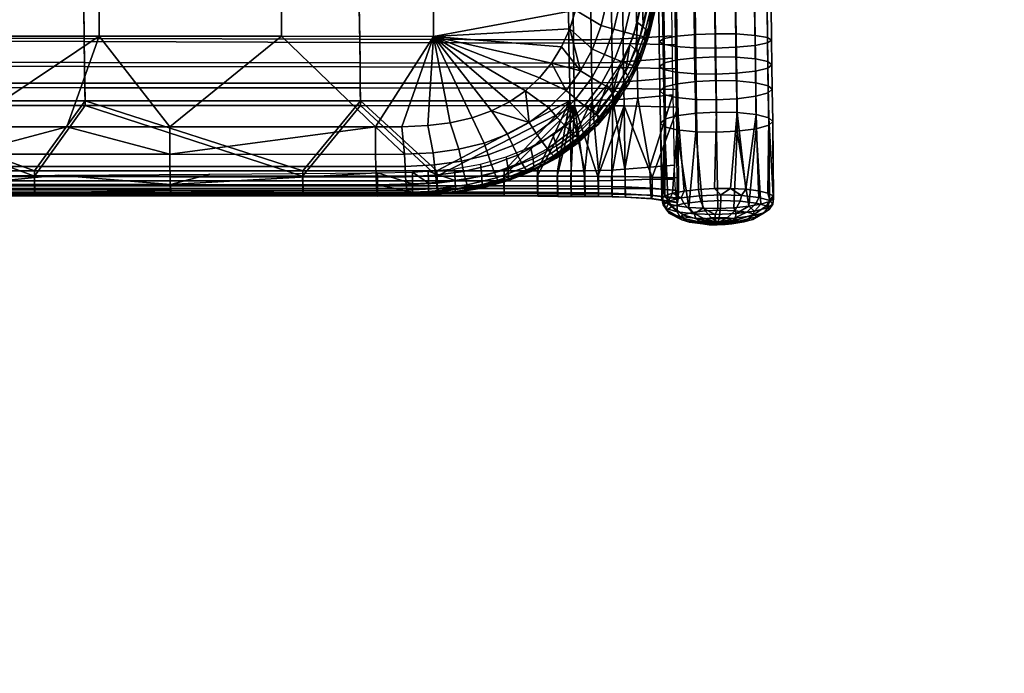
# Model space of a CAD drawing. Header units: millimetres. Extents: x -347 to 347, y -351 to 323.
# Tile 115 of 155: x 96 to 297, y -348 to -214. Entities that reach past the tile are written whole.
import ezdxf

# ---------------------------------------------------------------- set-up
doc = ezdxf.new("R2010")
doc.units = ezdxf.units.MM
doc.header["$MEASUREMENT"] = 0
for name, color, linetype in [('kolecka', 250, 'Continuous'), ('ram', 7, 'Continuous'), ('sedak', 33, 'Continuous')]:
    doc.layers.add(name, color=color, linetype=linetype)

msp = doc.modelspace()

# ---------------------------------------------------------------- meshes
at = {"layer": 'kolecka'}
mesh = msp.add_polyface(dxfattribs=at)
corners = [(297.41, -112.74, 24.73), (297.41, -108.71, 15), (297.41, -111.2, 19.67), (297.41, -113.26, 30), (297.41, -112.78, 35.06), (297.41, -101.08, 7.43), (297.41, -91.32, 3.48), (297.41, -96.2, 4.9), (25, -346.98, 24.73), (25, -345.45, 19.67), (25, -342.95, 15), (25, -347.5, 30), (25, -347.02, 35.06), (25, -335.32, 7.43), (25, -330.44, 4.9), (25, -325.56, 3.48), (25, -339.59, 10.91), (25, -325.77, 56.48), (25, -305.5, 7.55), (25, -343.07, 44.82), (25, -345.6, 39.94), (25, -335.5, 52.45), (25, -339.59, 49.09), (25, -330.83, 54.95), (25, -320.5, 57), (25, -315.44, 56.52), (25, -315.23, 3.52), (25, -310.17, 5.05), (25, -297.93, 15.18), (25, -293.98, 24.94), (25, -295.39, 20.06), (25, -301.41, 10.91), (25, -294.02, 35.27), (25, -305.68, 52.57), (25, -298.05, 45), (25, -301.41, 49.09), (25, -310.56, 55.1), (25, -295.55, 40.33), (25, -293.5, 30), (25, -320.5, 3)]
mesh.append_faces([[corners[k] for k in face] for face in [(0, 1, 2, 2), (3, 4, 0, 0), (5, 1, 0, 0), (5, 6, 7, 7), (4, 5, 0, 0), (8, 9, 10, 10), (11, 8, 12, 12), (13, 8, 10, 10), (13, 14, 15, 15), (12, 8, 13, 13), (13, 10, 16, 16), (17, 13, 18, 18), (19, 20, 12, 12), (19, 21, 22, 22), (21, 19, 12, 12), (17, 23, 21, 21), (13, 21, 12, 12), (13, 17, 21, 21), (24, 17, 25, 25), (15, 26, 13, 13), (18, 13, 26, 26), (26, 27, 18, 18), (18, 25, 17, 17), (18, 28, 29, 29), (28, 30, 29, 29), (31, 28, 18, 18), (18, 29, 32, 32), (33, 34, 35, 35), (33, 36, 25, 25), (18, 33, 25, 25), (18, 34, 33, 33), (32, 37, 34, 34), (18, 32, 34, 34), (32, 29, 38, 38), (39, 26, 15, 15)]])
at = {"layer": 'ram'}
mesh = msp.add_polyface(dxfattribs=at)
corners = [(248.99, -222.17, 470.79), (249.8, -222.81, 474.98), (249.88, -227.82, 474.15), (249.07, -227.11, 469.98), (246.43, -221.61, 466.94), (246.51, -226.48, 466.13), (242.54, -221.27, 464.39), (242.61, -226.1, 463.6), (238.31, -221.21, 463.59), (238.38, -226.03, 462.79), (234.23, -221.38, 464.31), (234.31, -226.22, 463.51), (230.43, -221.8, 466.65), (230.5, -226.68, 465.84), (227.81, -222.4, 470.27), (227.89, -227.35, 469.45), (227.54, -218.59, 479.84), (226.73, -218.07, 475.64), (226.8, -223.14, 474.92), (227.61, -223.77, 479.1), (230.09, -219.06, 483.71), (230.17, -224.34, 482.96), (233.99, -219.34, 486.26), (234.06, -224.67, 485.5), (238.22, -219.39, 487.07), (238.3, -224.74, 486.31), (242.46, -219.23, 486.28), (242.53, -224.55, 485.53), (246.36, -218.85, 483.75), (246.43, -224.1, 483.01), (248.92, -218.32, 479.89), (248.99, -223.47, 479.16), (249.73, -217.77, 475.7), (248.93, -217.24, 471.49), (246.37, -216.78, 467.62), (242.47, -216.5, 465.07), (238.24, -216.45, 464.26), (234.17, -216.6, 464.99), (230.36, -216.95, 467.34), (227.74, -217.45, 470.98), (227.45, -211.07, 480.66), (226.65, -210.71, 476.44), (230, -211.39, 484.55), (233.9, -211.58, 487.11), (238.13, -211.61, 487.92), (242.37, -211.49, 487.12), (246.27, -211.23, 484.58), (248.83, -210.86, 480.7), (249.65, -210.48, 476.49), (248.84, -210.11, 472.27), (246.29, -209.79, 468.38), (242.39, -209.61, 465.82), (238.16, -209.58, 465.01), (234.08, -209.68, 465.74), (230.28, -209.93, 468.1), (227.66, -210.28, 471.75), (227.33, -196.03, 481.4), (226.53, -195.98, 477.17), (229.89, -196.06, 485.31), (233.78, -196.07, 487.87), (238.01, -196.05, 488.69), (242.25, -196.02, 487.89), (246.15, -195.98, 485.34), (248.72, -195.92, 481.44), (249.53, -195.87, 477.21), (227.55, -195.93, 472.47)]
mesh.append_faces([[corners[k] for k in face] for face in [(0, 1, 2, 3), (4, 0, 3, 5), (6, 4, 5, 7), (8, 6, 7, 9), (10, 8, 9, 11), (12, 10, 11, 13), (14, 12, 13, 15), (16, 17, 18, 19), (20, 16, 19, 21), (22, 20, 21, 23), (24, 22, 23, 25), (26, 24, 25, 27), (28, 26, 27, 29), (30, 28, 29, 31), (32, 30, 31, 1), (33, 32, 1, 0), (34, 33, 0, 4), (35, 34, 4, 6), (36, 35, 6, 8), (37, 36, 8, 10), (38, 37, 10, 12), (39, 38, 12, 14), (17, 39, 14, 18), (40, 41, 17, 16), (42, 40, 16, 20), (43, 42, 20, 22), (44, 43, 22, 24), (45, 44, 24, 26), (46, 45, 26, 28), (47, 46, 28, 30), (48, 47, 30, 32), (49, 48, 32, 33), (50, 49, 33, 34), (51, 50, 34, 35), (52, 51, 35, 36), (53, 52, 36, 37), (54, 53, 37, 38), (55, 54, 38, 39), (41, 55, 39, 17), (56, 57, 41, 40), (58, 56, 40, 42), (59, 58, 42, 43), (60, 59, 43, 44), (61, 60, 44, 45), (62, 61, 45, 46), (63, 62, 46, 47), (64, 63, 47, 48), (57, 65, 55, 41)]])
mesh = msp.add_polyface(dxfattribs=at)
corners = [(227.69, -228.89, 478.26), (226.88, -228.17, 474.09), (226.99, -234.77, 472.9), (227.8, -235.51, 477.07), (230.25, -229.51, 482.11), (230.36, -236.17, 480.91), (234.15, -229.89, 484.64), (234.25, -236.56, 483.44), (238.38, -229.96, 485.45), (238.49, -236.64, 484.25), (242.61, -229.76, 484.67), (242.72, -236.43, 483.47), (246.51, -229.26, 482.15), (246.62, -235.91, 480.96), (249.07, -228.55, 478.32), (249.18, -235.17, 477.13), (249.88, -227.82, 474.15), (249.99, -234.4, 472.97), (249.07, -227.11, 469.98), (249.18, -233.65, 468.8), (246.51, -226.48, 466.13), (246.62, -233, 464.96), (242.61, -226.1, 463.6), (242.72, -232.6, 462.43), (238.38, -226.03, 462.79), (238.49, -232.53, 461.62), (234.31, -226.22, 463.51), (234.41, -232.73, 462.34), (230.5, -226.68, 465.84), (230.61, -233.21, 464.67), (227.89, -227.35, 469.45), (228, -233.91, 468.28), (227.61, -223.77, 479.1), (226.8, -223.14, 474.92), (230.17, -224.34, 482.96), (234.06, -224.67, 485.5), (238.3, -224.74, 486.31), (242.53, -224.55, 485.53), (246.43, -224.1, 483.01), (248.99, -223.47, 479.16), (249.8, -222.81, 474.98), (227.81, -222.4, 470.27), (227.52, -250.81, 472.52), (228.59, -251.31, 475.39), (230.4, -251.73, 477.87), (232.82, -252.03, 479.79), (235.67, -252.2, 481), (242.05, -252.09, 480.96), (238.75, -252.23, 481.43), (245.07, -251.79, 479.58), (249.31, -250.82, 474.61), (247.56, -251.35, 477.4), (250.17, -250.24, 471.44), (247.09, -248.66, 462.34), (249.01, -249.11, 465.04), (244.47, -248.33, 460.31), (241.36, -248.17, 459.09), (238.04, -248.17, 458.81), (231.84, -248.68, 461.04), (234.77, -248.35, 459.47), (229.49, -249.13, 463.36), (250.07, -249.65, 468.15), (227.26, -250.27, 469.47), (227.92, -249.68, 466.25)]
mesh.append_faces([[corners[k] for k in face] for face in [(0, 1, 2, 3), (4, 0, 3, 5), (6, 4, 5, 7), (8, 6, 7, 9), (10, 8, 9, 11), (12, 10, 11, 13), (14, 12, 13, 15), (16, 14, 15, 17), (18, 16, 17, 19), (20, 18, 19, 21), (22, 20, 21, 23), (24, 22, 23, 25), (26, 24, 25, 27), (28, 26, 27, 29), (30, 28, 29, 31), (1, 30, 31, 2), (32, 33, 1, 0), (34, 32, 0, 4), (35, 34, 4, 6), (36, 35, 6, 8), (37, 36, 8, 10), (38, 37, 10, 12), (39, 38, 12, 14), (40, 39, 14, 16), (33, 41, 30, 1), (42, 43, 3, 3), (44, 5, 3, 43), (44, 45, 5, 5), (45, 46, 7, 7), (47, 11, 9, 48), (47, 49, 11, 11), (48, 9, 7, 46), (3, 2, 42, 42), (13, 11, 49, 49), (45, 7, 5, 5), (50, 15, 13, 51), (52, 17, 15, 50), (53, 21, 19, 54), (23, 55, 56, 56), (57, 25, 23, 56), (58, 29, 27, 59), (29, 58, 60, 60), (59, 27, 25, 57), (55, 21, 53, 53), (17, 61, 19, 19), (21, 55, 23, 23), (62, 2, 31, 63), (29, 60, 63, 31)]])
mesh = msp.add_polyface(dxfattribs=at)
corners = [(242.28, -254.21, 479.46), (242.51, -253.28, 480.32), (238.17, -253.46, 480.93), (238.22, -254.38, 480.02), (241.44, -255.31, 476.76), (238.39, -255.43, 477.19), (240.23, -255.54, 473.19), (238.6, -255.61, 473.42), (238.83, -255.12, 469.22), (245.81, -253.78, 477.41), (246.28, -252.82, 478.13), (244.09, -254.98, 475.22), (241.64, -255.37, 472.37), (248.27, -253.16, 474.18), (248.91, -252.15, 474.68), (245.94, -254.52, 472.79), (242.63, -255.12, 471.07), (249.28, -252.44, 470.27), (249.99, -251.38, 470.5), (246.7, -253.97, 469.85), (243.04, -254.83, 469.5), (248.69, -251.73, 466.28), (249.37, -250.62, 466.23), (246.26, -253.44, 466.85), (242.8, -254.55, 467.89), (246.6, -251.14, 462.8), (247.13, -249.99, 462.51), (244.69, -253, 464.23), (241.96, -254.31, 466.5), (243.32, -250.75, 460.37), (243.62, -249.58, 459.91), (242.22, -252.71, 462.41), (240.64, -254.16, 465.52), (239.34, -250.64, 459.36), (239.37, -249.46, 458.83), (239.23, -252.62, 461.65), (239.05, -254.11, 465.12), (245.07, -251.79, 479.58), (242.05, -252.09, 480.96), (247.56, -251.35, 477.4), (238.75, -252.23, 481.43), (249.31, -250.82, 474.61), (250.17, -250.24, 471.44), (249.01, -249.11, 465.04), (250.07, -249.65, 468.15), (247.09, -248.66, 462.34), (244.47, -248.33, 460.31), (241.36, -248.17, 459.09), (238.04, -248.17, 458.81), (249.18, -233.65, 468.8), (249.99, -234.4, 472.97), (246.62, -235.91, 480.96)]
mesh.append_faces([[corners[k] for k in face] for face in [(0, 1, 2, 3), (4, 0, 3, 5), (6, 4, 5, 7), (8, 6, 7, 7), (9, 10, 1, 0), (11, 9, 0, 4), (12, 11, 4, 6), (8, 12, 6, 6), (13, 14, 10, 9), (15, 13, 9, 11), (16, 15, 11, 12), (8, 16, 12, 12), (17, 18, 14, 13), (19, 17, 13, 15), (20, 19, 15, 16), (8, 20, 16, 16), (21, 22, 18, 17), (23, 21, 17, 19), (24, 23, 19, 20), (8, 24, 20, 20), (25, 26, 22, 21), (27, 25, 21, 23), (28, 27, 23, 24), (8, 28, 24, 24), (29, 30, 26, 25), (31, 29, 25, 27), (32, 31, 27, 28), (8, 32, 28, 28), (33, 34, 30, 29), (35, 33, 29, 31), (36, 35, 31, 32), (8, 36, 32, 32), (1, 37, 38, 38), (10, 39, 37, 37), (40, 2, 1, 38), (41, 14, 18, 42), (10, 37, 1, 1), (14, 41, 39, 10), (22, 43, 44, 44), (45, 26, 30, 46), (30, 47, 46, 46), (43, 22, 26, 45), (34, 48, 47, 47), (22, 44, 42, 18), (34, 47, 30, 30), (49, 44, 43, 43), (44, 50, 42, 42), (51, 37, 39, 39)]])
mesh = msp.add_polyface(dxfattribs=at)
corners = [(228.87, -253.28, 473.11), (228.17, -252.29, 473.53), (227.54, -251.53, 469.26), (228.29, -252.57, 469.11), (231.35, -254.61, 471.99), (230.92, -254.08, 468.98), (234.84, -255.17, 470.64), (234.61, -254.89, 469.03), (238.83, -255.12, 469.22), (230.97, -253.88, 476.58), (230.41, -252.92, 477.25), (232.93, -255.06, 474.6), (235.68, -255.41, 472.04), (234.25, -254.26, 479.01), (233.92, -253.33, 479.85), (235.4, -255.34, 476.43), (237, -255.57, 473.01), (238.22, -254.38, 480.02), (238.17, -253.46, 480.93), (238.39, -255.43, 477.19), (238.6, -255.61, 473.42), (235.28, -250.8, 459.93), (235.02, -249.64, 459.44), (239.37, -249.46, 458.83), (239.34, -250.64, 459.36), (236.18, -252.75, 462.07), (239.23, -252.62, 461.65), (237.42, -254.18, 465.34), (239.05, -254.11, 465.12), (231.76, -251.23, 461.98), (231.25, -250.09, 461.63), (233.52, -253.07, 463.61), (236, -254.35, 466.17), (229.3, -251.85, 465.2), (228.63, -250.76, 465.08), (231.68, -253.54, 466.04), (235.01, -254.6, 467.46), (227.26, -250.27, 469.47), (227.52, -250.81, 472.52), (230.4, -251.73, 477.87), (228.59, -251.31, 475.39), (232.82, -252.03, 479.79), (238.75, -252.23, 481.43), (235.67, -252.2, 481), (238.04, -248.17, 458.81), (234.77, -248.35, 459.47), (229.49, -249.13, 463.36), (231.84, -248.68, 461.04), (227.92, -249.68, 466.25), (226.99, -234.77, 472.9)]
mesh.append_faces([[corners[k] for k in face] for face in [(0, 1, 2, 3), (4, 0, 3, 5), (6, 4, 5, 7), (8, 6, 7, 7), (9, 10, 1, 0), (11, 9, 0, 4), (12, 11, 4, 6), (8, 12, 6, 6), (13, 14, 10, 9), (15, 13, 9, 11), (16, 15, 11, 12), (8, 16, 12, 12), (17, 18, 14, 13), (19, 17, 13, 15), (20, 19, 15, 16), (8, 20, 16, 16), (21, 22, 23, 24), (25, 21, 24, 26), (27, 25, 26, 28), (8, 27, 28, 28), (29, 30, 22, 21), (31, 29, 21, 25), (32, 31, 25, 27), (8, 32, 27, 27), (33, 34, 30, 29), (35, 33, 29, 31), (36, 35, 31, 32), (8, 36, 32, 32), (3, 2, 34, 33), (5, 3, 33, 35), (7, 5, 35, 36), (8, 7, 36, 36), (37, 2, 1, 38), (10, 39, 40, 40), (39, 10, 14, 41), (1, 40, 38, 38), (18, 42, 43, 43), (14, 43, 41, 41), (18, 43, 14, 14), (1, 10, 40, 40), (44, 23, 22, 45), (30, 46, 47, 47), (34, 48, 46, 46), (45, 22, 30, 47), (34, 46, 30, 30), (2, 37, 48, 34), (38, 49, 37, 37)]])
at = {"layer": 'sedak'}
mesh = msp.add_polyface(dxfattribs=at)
corners = [(112.07, -148.94, 526.41), (149.42, -148.96, 526.95), (149.41, -99.63, 524.82), (112.07, -99.61, 524.5), (74.72, -148.93, 526.03), (74.71, -99.6, 524.28), (112.07, -173.6, 527.01), (149.42, -173.62, 527.68), (74.72, -173.58, 526.54), (112.07, -198.26, 527.07), (149.42, -198.28, 527.87), (74.72, -198.24, 526.51), (112.07, -216.94, 526.58), (149.42, -216.97, 527.46), (74.72, -216.92, 525.96), (126.51, -235.55, 525.87), (84.34, -235.55, 525.01), (105.42, -235.55, 525.4), (59.5, -227.47, 480.29), (59.56, -231.16, 479.65), (109.18, -231.16, 479.64), (109.12, -227.5, 480.28), (109.05, -223.17, 480.98), (165.54, -227.54, 480.28), (165.48, -223.25, 480.97), (59.43, -223.09, 480.99), (108.99, -218.07, 481.69), (165.41, -218.25, 481.67), (59.36, -217.92, 481.71), (108.9, -210.85, 482.46), (165.33, -211.15, 482.43), (59.28, -210.58, 482.48), (108.79, -196.42, 483.18), (165.21, -196.96, 483.17), (59.18, -195.93, 483.19), (108.76, -186.78, 483.08), (165.18, -187.48, 483.09), (59.14, -186.16, 483.06), (108.75, -176.29, 482.52), (59.14, -175.59, 482.48), (108.75, -155.49, 481.21), (165.17, -177.08, 482.57), (165.17, -156.24, 481.25), (59.14, -154.84, 481.17), (108.75, -134.73, 479.88), (165.17, -135.4, 479.93), (59.14, -134.14, 479.85), (109.12, -226.58, 474.36), (165.54, -226.61, 474.35), (165.6, -230.19, 473.72), (109.18, -230.19, 473.72), (59.5, -226.55, 474.36), (59.56, -230.18, 473.72), (109.05, -222.33, 475.04), (165.48, -222.42, 475.03), (59.43, -222.26, 475.05), (108.99, -217.39, 475.73), (165.41, -217.57, 475.71), (59.37, -217.24, 475.75), (108.9, -210.39, 476.48), (165.33, -210.69, 476.45), (59.28, -210.12, 476.5), (108.79, -196.38, 477.18), (165.21, -196.93, 477.17), (59.18, -195.89, 477.19), (108.76, -187.02, 477.08), (165.18, -187.72, 477.1), (59.14, -186.4, 477.06), (108.75, -176.71, 476.54), (165.17, -177.51, 476.59), (59.14, -176.01, 476.5), (108.75, -155.94, 475.22), (165.17, -156.68, 475.27), (59.14, -155.28, 475.18), (108.75, -135.17, 473.9), (165.17, -135.84, 473.94), (59.14, -134.58, 473.86)]
mesh.append_faces([[corners[k] for k in face] for face in [(0, 1, 2, 3), (4, 0, 3, 5), (6, 7, 1, 0), (8, 6, 0, 4), (9, 10, 7, 6), (11, 9, 6, 8), (12, 13, 10, 9), (14, 12, 9, 11), (13, 12, 15, 15), (12, 14, 16, 16), (16, 17, 12, 12), (18, 19, 20, 21), (22, 21, 23, 24), (25, 18, 21, 22), (26, 22, 24, 27), (28, 25, 22, 26), (29, 26, 27, 30), (31, 28, 26, 29), (32, 29, 30, 33), (34, 31, 29, 32), (35, 32, 33, 36), (37, 34, 32, 35), (35, 36, 38, 38), (39, 37, 35, 38), (40, 38, 41, 42), (43, 39, 38, 40), (44, 40, 42, 45), (46, 43, 40, 44), (47, 48, 49, 50), (51, 47, 50, 52), (53, 54, 48, 47), (55, 53, 47, 51), (56, 57, 54, 53), (58, 56, 53, 55), (59, 60, 57, 56), (61, 59, 56, 58), (62, 63, 60, 59), (64, 62, 59, 61), (65, 66, 63, 62), (67, 65, 62, 64), (68, 69, 66, 65), (70, 68, 65, 67), (71, 72, 69, 68), (73, 71, 68, 70), (74, 75, 72, 71), (76, 74, 71, 73)]])
mesh = msp.add_polyface(dxfattribs=at)
corners = [(149.42, -148.96, 526.95), (180.54, -148.97, 527.51), (180.53, -99.65, 525.15), (149.41, -99.63, 524.82), (149.42, -173.62, 527.68), (180.54, -173.63, 528.38), (149.42, -198.28, 527.87), (180.54, -198.31, 528.7), (149.42, -216.97, 527.46), (180.54, -217, 528.38), (211.32, -155.45, 528.47), (211.38, -133.35, 527.4), (209.63, -211.61, 529.52), (210.49, -207.22, 529.62), (208.42, -215.46, 529.4), (206.76, -219.14, 529.23), (204.71, -222.45, 529.04), (199.34, -228.12, 528.59), (202.25, -225.45, 528.82), (196.1, -230.37, 528.35), (188.45, -233.66, 527.88), (192.38, -232.26, 528.11), (183.96, -234.68, 527.65), (211.46, -100.52, 525.59), (211.2, -192, 529.62), (174.03, -235.51, 527.26), (179.38, -235.25, 527.46), (168.66, -235.55, 527.08), (200.12, -234.64, 527.78), (204.12, -231.65, 528.1), (126.51, -235.55, 525.87), (165.54, -227.54, 480.28), (165.6, -231.17, 479.64), (209.4, -231.19, 479.72), (209.34, -227.57, 480.36), (165.48, -223.25, 480.97), (209.27, -223.33, 481.04), (165.41, -218.25, 481.67), (209.21, -218.4, 481.73), (165.33, -211.15, 482.43), (209.12, -211.4, 482.49), (165.21, -196.96, 483.17), (209.01, -197.39, 483.24), (165.18, -187.48, 483.09), (208.97, -188.03, 483.19), (165.17, -177.08, 482.57), (208.96, -177.7, 482.69), (108.75, -176.29, 482.52), (165.17, -156.24, 481.25), (208.96, -156.81, 481.37), (165.17, -135.4, 479.93), (208.96, -135.91, 480.04), (165.54, -226.61, 474.35), (208.41, -226.61, 474.19), (208.47, -230.17, 473.57), (165.6, -230.19, 473.72), (165.48, -222.42, 475.03), (208.34, -222.46, 474.86), (165.41, -217.57, 475.71), (208.27, -217.68, 475.53), (165.33, -210.69, 476.45), (208.19, -210.91, 476.27), (165.21, -196.93, 477.17), (208.08, -197.34, 477), (165.18, -187.72, 477.1), (208.04, -188.26, 476.96), (165.17, -177.51, 476.59), (208.03, -178.12, 476.46), (165.17, -156.68, 475.27), (208.03, -157.26, 475.15), (165.17, -135.84, 473.94), (208.03, -136.35, 473.82)]
mesh.append_faces([[corners[k] for k in face] for face in [(0, 1, 2, 3), (4, 5, 1, 0), (6, 7, 5, 4), (8, 9, 7, 6), (10, 11, 1, 1), (7, 12, 13, 13), (14, 9, 15, 15), (14, 12, 9, 9), (15, 9, 16, 16), (17, 18, 9, 9), (17, 9, 19, 19), (20, 21, 9, 9), (9, 21, 19, 19), (16, 9, 18, 18), (20, 9, 22, 22), (23, 2, 1, 1), (24, 5, 7, 7), (12, 7, 9, 9), (5, 10, 1, 1), (9, 25, 26, 26), (9, 8, 27, 27), (26, 22, 9, 9), (9, 27, 25, 25), (19, 21, 28, 28), (28, 17, 19, 19), (17, 28, 29, 29), (27, 8, 30, 30), (31, 32, 33, 34), (35, 31, 34, 36), (37, 35, 36, 38), (39, 37, 38, 40), (41, 39, 40, 42), (43, 41, 42, 44), (45, 43, 44, 46), (45, 47, 43, 43), (48, 45, 46, 49), (50, 48, 49, 51), (52, 53, 54, 55), (56, 57, 53, 52), (58, 59, 57, 56), (60, 61, 59, 58), (62, 63, 61, 60), (64, 65, 63, 62), (66, 67, 65, 64), (68, 69, 67, 66), (70, 71, 69, 68)]])
mesh = msp.add_polyface(dxfattribs=at)
corners = [(224.53, -216.11, 498.3), (224.65, -216.9, 507.7), (222.89, -221.84, 507.49), (222.86, -220.99, 498.1), (223.49, -215.04, 489.02), (221.95, -219.76, 488.83), (225.66, -211.12, 498.44), (225.87, -211.83, 507.84), (224.52, -210.21, 489.16), (226.34, -206.07, 498.52), (226.62, -206.7, 507.93), (225.1, -205.34, 489.23), (223.82, -217.81, 516.08), (222.86, -220.53, 516.01), (224.61, -215.11, 516.14), (226.14, -206.45, 516.24), (225.79, -209.26, 516.22), (225.28, -212.15, 516.19), (223.32, -209.55, 483.41), (222.27, -214.15, 482.86), (220.73, -218.62, 482.18), (217.46, -215.48, 528.19), (214.88, -214.73, 529.13), (213.06, -219.61, 528.94), (215.51, -220.68, 527.99), (219.72, -216.11, 526.62), (217.65, -221.59, 526.41), (221.53, -216.59, 524.48), (219.37, -222.28, 524.28), (222.82, -216.9, 521.91), (220.61, -222.73, 521.71), (218.77, -210.02, 528.33), (216.1, -209.57, 529.27), (221.09, -210.41, 526.76), (222.95, -210.69, 524.61), (224.27, -210.88, 522.03), (225.07, -210.97, 519.18), (223.62, -217.05, 519.06), (223.73, -204.57, 524.67), (221.86, -204.44, 526.82), (225.07, -204.66, 522.08), (225.87, -204.7, 519.22), (208.42, -215.46, 529.4), (209.63, -211.61, 529.52), (210.49, -207.22, 529.62), (210.66, -224.07, 528.69), (206.76, -219.14, 529.23), (221.38, -222.95, 518.88), (219.31, -211.48, 482.84), (219.39, -218.47, 482.08), (230.34, -218.69, 483.55), (230.26, -211.67, 484.31), (209.12, -211.4, 482.49), (209.21, -218.4, 481.73), (222.18, -217.34, 472.48), (229.35, -216.9, 468.81), (229.42, -221.48, 468.17), (222.25, -222.02, 471.82), (222.1, -210.71, 473.2), (229.26, -210.42, 469.52), (216.97, -210.86, 475.19), (217.05, -217.57, 474.46), (212.72, -210.91, 476.03), (212.81, -217.67, 475.29), (208.19, -210.91, 476.27), (208.27, -217.68, 475.53)]
mesh.append_faces([[corners[k] for k in face] for face in [(0, 1, 2, 3), (4, 0, 3, 5), (6, 7, 1, 0), (8, 6, 0, 4), (9, 10, 7, 6), (11, 9, 6, 8), (1, 12, 13, 13), (7, 14, 1, 1), (12, 1, 14, 14), (10, 15, 16, 16), (7, 16, 17, 17), (10, 16, 7, 7), (14, 7, 17, 17), (18, 8, 4, 4), (19, 4, 5, 5), (19, 18, 4, 4), (5, 20, 19, 19), (21, 22, 23, 24), (25, 21, 24, 26), (27, 25, 26, 28), (29, 27, 28, 30), (31, 32, 22, 21), (33, 31, 21, 25), (34, 33, 25, 27), (35, 34, 27, 29), (36, 35, 29, 37), (38, 39, 33, 34), (40, 38, 34, 35), (41, 40, 35, 36), (42, 23, 22, 43), (43, 22, 32, 44), (45, 42, 46, 46), (47, 13, 12, 37), (14, 17, 36, 36), (14, 37, 12, 12), (36, 37, 14, 14), (36, 16, 15, 41), (17, 16, 36, 36), (48, 49, 50, 51), (52, 53, 49, 48), (54, 55, 56, 57), (58, 59, 55, 54), (60, 58, 54, 61), (62, 60, 61, 63), (64, 62, 63, 65)]])
mesh = msp.add_polyface(dxfattribs=at)
corners = [(214.38, -234.23, 497.15), (214.18, -235.12, 506.54), (210.18, -238.78, 506.15), (210.41, -237.91, 496.77), (213.88, -232.67, 487.91), (210.04, -236.29, 487.52), (211.28, -237.34, 515.14), (213.45, -235.27, 515.29), (205.7, -239.45, 487.13), (204.99, -237.15, 478.61), (209.18, -234.15, 479.19), (212.42, -231.2, 479.77), (216.04, -226.96, 480.61), (215.42, -233.09, 515.43), (205.86, -233.6, 527.09), (204.12, -231.65, 528.1), (200.12, -234.64, 527.78), (201.54, -236.79, 526.75), (207.39, -235.25, 525.49), (202.8, -238.62, 525.14), (208.63, -236.51, 523.36), (203.84, -240.02, 523), (209.68, -229.8, 527.42), (207.66, -228.11, 528.41), (211.46, -231.23, 525.83), (212.89, -232.32, 523.7), (213.94, -233.05, 521.15), (209.55, -237.36, 520.81), (214.62, -233.43, 518.34), (210.16, -237.81, 518.01), (212.92, -225.46, 527.73), (210.66, -224.07, 528.69), (214.9, -226.64, 526.15), (216.5, -227.53, 524.02), (217.65, -228.12, 521.46), (215.51, -220.68, 527.99), (213.06, -219.61, 528.94), (217.65, -221.59, 526.41), (199.34, -228.12, 528.59), (202.25, -225.45, 528.82), (208.98, -239.24, 514.98), (204.71, -222.45, 529.04), (206.76, -219.14, 529.23), (208.42, -215.46, 529.4), (209.34, -227.57, 480.36), (209.4, -231.19, 479.72), (219.59, -231.25, 480.07), (219.53, -227.64, 480.7), (209.27, -223.33, 481.04), (219.46, -223.4, 481.39), (209.21, -218.4, 481.73), (219.39, -218.47, 482.08), (212.94, -226.57, 473.95), (217.19, -226.44, 473.12), (217.25, -229.98, 472.5), (213, -230.13, 473.33), (208.41, -226.61, 474.19), (208.47, -230.17, 473.57), (212.87, -222.44, 474.62), (217.12, -222.32, 473.79), (208.34, -222.46, 474.86), (212.81, -217.67, 475.29), (217.05, -217.57, 474.46), (208.27, -217.68, 475.53), (211.51, -244.53, 470.87), (214.3, -244.48, 470.6), (201.84, -244.56, 471.06), (194.97, -244.57, 471.1), (208.71, -244.55, 470.97)]
mesh.append_faces([[corners[k] for k in face] for face in [(0, 1, 2, 3), (4, 0, 3, 5), (6, 2, 1, 1), (1, 7, 6, 6), (5, 8, 9, 10), (11, 4, 5, 5), (12, 4, 11, 11), (5, 10, 11, 11), (1, 13, 7, 7), (14, 15, 16, 17), (18, 14, 17, 19), (20, 18, 19, 21), (22, 23, 15, 14), (24, 22, 14, 18), (25, 24, 18, 20), (26, 25, 20, 27), (28, 26, 27, 29), (30, 31, 23, 22), (32, 30, 22, 24), (33, 32, 24, 25), (34, 33, 25, 26), (35, 36, 31, 30), (37, 35, 30, 32), (38, 15, 23, 39), (29, 6, 7, 7), (6, 29, 40, 40), (28, 29, 7, 7), (23, 41, 39, 39), (31, 42, 41, 41), (41, 23, 31, 31), (36, 43, 31, 31), (7, 13, 28, 28), (44, 45, 46, 47), (48, 44, 47, 49), (50, 48, 49, 51), (52, 53, 54, 55), (56, 52, 55, 57), (58, 59, 53, 52), (60, 58, 52, 56), (61, 62, 59, 58), (63, 61, 58, 60), (57, 55, 64, 64), (54, 65, 55, 55), (66, 67, 57, 57), (64, 68, 57, 57)]])
mesh = msp.add_polyface(dxfattribs=at)
corners = [(84.56, -248.94, 492.83), (84.56, -249.64, 502.01), (42.35, -249.61, 501.48), (42.38, -248.92, 492.29), (84.56, -247.33, 483.79), (42.41, -247.31, 483.25), (126.73, -248.98, 493.72), (126.76, -249.67, 502.9), (126.7, -247.37, 484.67), (84.56, -249.41, 511.18), (42.28, -249.39, 510.67), (72.61, -245.55, 477.04), (103.68, -245.41, 477.07), (126.83, -249.45, 512.03), (169.09, -249.5, 513.23), (169.09, -249.02, 494.9), (134.76, -245.21, 477.1), (112.07, -216.94, 526.58), (105.42, -235.55, 525.4), (126.51, -235.55, 525.87), (84.34, -235.55, 525.01), (74.72, -216.92, 525.96), (63.26, -235.56, 524.71), (84.37, -243.62, 523.03), (84.35, -241.14, 524.13), (42.18, -241.14, 523.61), (42.19, -243.61, 522.51), (84.39, -245.72, 521.4), (42.2, -245.7, 520.88), (84.43, -247.34, 519.28), (42.21, -247.32, 518.76), (84.47, -248.46, 516.78), (42.23, -248.43, 516.26), (126.54, -243.64, 523.91), (126.52, -241.15, 525), (126.58, -245.74, 522.28), (126.63, -247.37, 520.15), (126.69, -248.49, 517.65), (169, -249.19, 516.1), (98.84, -247.58, 476.41), (153.76, -247.58, 476.41), (153.72, -245.64, 477.02), (98.8, -245.64, 477.02), (98.86, -248.88, 475.49), (153.79, -248.88, 475.49), (98.88, -249.56, 474.39), (153.81, -249.56, 474.39), (98.89, -249.65, 473.26), (153.82, -249.65, 473.26), (98.89, -249.17, 472.22), (153.83, -249.17, 472.22), (98.88, -248.15, 471.43), (153.82, -248.15, 471.43), (98.86, -246.61, 471.02), (153.8, -246.61, 471.02), (98.83, -244.57, 471.12), (153.77, -244.57, 471.12), (109.12, -227.5, 480.28), (109.18, -231.16, 479.64), (165.6, -231.17, 479.64), (165.54, -227.54, 480.28), (109.18, -230.19, 473.72), (59.56, -230.18, 473.72), (0, -244.57, 471.12), (59.56, -231.16, 479.65)]
mesh.append_faces([[corners[k] for k in face] for face in [(0, 1, 2, 3), (4, 0, 3, 5), (6, 7, 1, 0), (8, 6, 0, 4), (1, 9, 10, 10), (10, 2, 1, 1), (4, 11, 12, 12), (8, 4, 12, 12), (7, 13, 9, 9), (14, 13, 7, 7), (6, 15, 7, 7), (12, 16, 8, 8), (7, 9, 1, 1), (17, 18, 19, 19), (20, 21, 22, 22), (23, 24, 25, 26), (27, 23, 26, 28), (29, 27, 28, 30), (31, 29, 30, 32), (33, 34, 24, 23), (35, 33, 23, 27), (36, 35, 27, 29), (37, 36, 29, 31), (20, 22, 24, 24), (9, 31, 10, 10), (18, 20, 24, 24), (34, 19, 18, 18), (31, 9, 37, 37), (38, 37, 13, 13), (37, 9, 13, 13), (34, 18, 24, 24), (39, 40, 41, 42), (43, 44, 40, 39), (45, 46, 44, 43), (47, 48, 46, 45), (49, 50, 48, 47), (51, 52, 50, 49), (53, 54, 52, 51), (55, 56, 54, 53), (57, 58, 59, 60), (61, 55, 62, 62), (61, 56, 55, 55), (63, 62, 55, 55), (64, 42, 58, 58), (42, 41, 58, 58)]])
mesh = msp.add_polyface(dxfattribs=at)
corners = [(217.79, -230.13, 497.51), (217.65, -231.03, 506.9), (214.18, -235.12, 506.54), (214.38, -234.23, 497.15), (217.16, -228.65, 488.26), (213.88, -232.67, 487.91), (220.62, -225.69, 497.83), (220.56, -226.57, 507.22), (219.85, -224.32, 488.57), (222.86, -220.99, 498.1), (222.89, -221.84, 507.49), (221.95, -219.76, 488.83), (217.25, -230.79, 515.57), (215.42, -233.09, 515.43), (221.72, -223.22, 515.92), (220.38, -225.88, 515.81), (218.9, -228.38, 515.7), (224.65, -216.9, 507.7), (222.86, -220.53, 516.01), (218.66, -222.91, 481.4), (220.73, -218.62, 482.18), (216.04, -226.96, 480.61), (218.39, -228.43, 518.63), (217.65, -228.12, 521.46), (213.94, -233.05, 521.15), (214.62, -233.43, 518.34), (219.37, -222.28, 524.28), (217.65, -221.59, 526.41), (214.9, -226.64, 526.15), (216.5, -227.53, 524.02), (220.61, -222.73, 521.71), (221.38, -222.95, 518.88), (223.62, -217.05, 519.06), (222.82, -216.9, 521.91), (219.53, -227.64, 480.7), (219.59, -231.25, 480.07), (230.54, -231.51, 481.54), (230.48, -227.89, 482.17), (219.46, -223.4, 481.39), (230.41, -223.64, 482.86), (219.39, -218.47, 482.08), (230.34, -218.69, 483.55), (222.32, -226.11, 471.16), (229.48, -225.5, 467.52), (229.54, -228.99, 466.91), (222.37, -229.64, 470.54), (217.19, -226.44, 473.12), (217.25, -229.98, 472.5), (222.25, -222.02, 471.82), (229.42, -221.48, 468.17), (217.12, -222.32, 473.79), (217.05, -217.57, 474.46), (222.18, -217.34, 472.48), (224.82, -243.81, 466.89), (219.7, -244.22, 469.16), (217.04, -244.38, 470.03), (214.3, -244.48, 470.6), (209.4, -231.19, 479.72), (214.21, -245.67, 477.18), (225.29, -245.82, 478.04), (216.99, -245.69, 477.28), (219.76, -245.72, 477.45)]
mesh.append_faces([[corners[k] for k in face] for face in [(0, 1, 2, 3), (4, 0, 3, 5), (6, 7, 1, 0), (8, 6, 0, 4), (9, 10, 7, 6), (11, 9, 6, 8), (1, 12, 13, 13), (2, 1, 13, 13), (10, 14, 15, 15), (7, 15, 16, 16), (1, 16, 12, 12), (7, 16, 1, 1), (10, 15, 7, 7), (10, 17, 18, 18), (14, 10, 18, 18), (8, 4, 19, 19), (11, 8, 20, 20), (21, 19, 4, 4), (20, 8, 19, 19), (4, 5, 21, 21), (22, 23, 24, 25), (26, 27, 28, 29), (30, 26, 29, 23), (31, 30, 23, 22), (32, 33, 30, 31), (13, 12, 25, 25), (22, 25, 12, 12), (16, 22, 12, 12), (22, 15, 14, 31), (22, 16, 15, 15), (18, 31, 14, 14), (34, 35, 36, 37), (38, 34, 37, 39), (40, 38, 39, 41), (42, 43, 44, 45), (46, 42, 45, 47), (48, 49, 43, 42), (50, 48, 42, 46), (51, 52, 48, 50), (53, 45, 44, 44), (45, 54, 47, 47), (54, 55, 47, 47), (55, 56, 47, 47), (57, 58, 35, 35), (59, 36, 35, 35), (60, 61, 35, 35)]])
mesh = msp.add_polyface(dxfattribs=at)
corners = [(225.31, -248.1, 477.13), (230.78, -248.63, 477.79), (230.78, -245.98, 478.92), (225.29, -245.82, 478.04), (225.28, -249.56, 475.57), (230.7, -250.3, 475.78), (225.22, -250.25, 473.6), (230.56, -251.07, 473.23), (225.14, -250.22, 471.49), (230.38, -250.98, 470.48), (225.05, -249.51, 469.51), (230.19, -250.1, 467.87), (224.96, -248.18, 467.9), (230.01, -248.49, 465.74), (224.88, -246.26, 466.94), (229.87, -246.22, 464.44), (224.82, -243.81, 466.89), (229.78, -243.35, 464.31), (219.79, -247.83, 476.7), (219.76, -245.72, 477.45), (219.81, -249.22, 475.48), (219.82, -249.91, 473.99), (219.81, -249.95, 472.41), (219.8, -249.36, 470.94), (219.77, -248.19, 469.78), (219.74, -246.46, 469.12), (219.7, -244.22, 469.16), (217.02, -247.74, 476.59), (216.99, -245.69, 477.28), (217.05, -249.09, 475.5), (217.08, -249.78, 474.17), (217.09, -249.84, 472.79), (217.1, -249.3, 471.51), (217.09, -248.19, 470.51), (217.08, -246.54, 469.96), (217.04, -244.38, 470.03), (214.24, -247.68, 476.53), (214.21, -245.67, 477.18), (214.28, -249.02, 475.52), (214.31, -249.72, 474.3), (214.33, -249.79, 473.04), (214.34, -249.28, 471.88), (214.34, -248.21, 470.99), (214.33, -246.6, 470.51), (214.3, -244.48, 470.6), (211.46, -247.68, 476.49), (211.43, -245.66, 477.13), (211.5, -249.03, 475.51), (211.53, -249.74, 474.35), (211.55, -249.82, 473.15), (211.56, -249.32, 472.05), (211.55, -248.25, 471.21), (211.54, -246.65, 470.76), (211.51, -244.53, 470.87), (222.37, -229.64, 470.54), (229.54, -228.99, 466.91), (213, -230.13, 473.33), (230.54, -231.51, 481.54), (219.59, -231.25, 480.07)]
mesh.append_faces([[corners[k] for k in face] for face in [(0, 1, 2, 3), (4, 5, 1, 0), (6, 7, 5, 4), (8, 9, 7, 6), (10, 11, 9, 8), (12, 13, 11, 10), (14, 15, 13, 12), (16, 17, 15, 14), (18, 0, 3, 19), (20, 4, 0, 18), (21, 6, 4, 20), (22, 8, 6, 21), (23, 10, 8, 22), (24, 12, 10, 23), (25, 14, 12, 24), (26, 16, 14, 25), (27, 18, 19, 28), (29, 20, 18, 27), (30, 21, 20, 29), (31, 22, 21, 30), (32, 23, 22, 31), (33, 24, 23, 32), (34, 25, 24, 33), (35, 26, 25, 34), (36, 27, 28, 37), (38, 29, 27, 36), (39, 30, 29, 38), (40, 31, 30, 39), (41, 32, 31, 40), (42, 33, 32, 41), (43, 34, 33, 42), (44, 35, 34, 43), (45, 36, 37, 46), (47, 38, 36, 45), (48, 39, 38, 47), (49, 40, 39, 48), (50, 41, 40, 49), (51, 42, 41, 50), (52, 43, 42, 51), (53, 44, 43, 52), (26, 54, 16, 16), (55, 17, 16, 16), (56, 44, 53, 53), (2, 57, 3, 3), (19, 3, 58, 58), (28, 58, 37, 37)]])
mesh = msp.add_polyface(dxfattribs=at)
corners = [(42.38, -248.92, 492.29), (42.35, -249.61, 501.48), (0, -249.61, 501.3), (0, -248.91, 492.11), (42.41, -247.31, 483.25), (0, -247.3, 483.07), (42.28, -249.39, 510.67), (0, -249.38, 510.5), (20.77, -245.68, 477.02), (0, -245.69, 477.02), (41.54, -245.64, 477.02), (72.61, -245.55, 477.04), (84.56, -247.33, 483.79), (0, -243.61, 522.34), (42.18, -241.14, 523.61), (0, -241.14, 523.43), (21.09, -235.56, 524.37), (42.19, -243.61, 522.51), (0, -245.7, 520.71), (0, -247.31, 518.59), (0, -248.43, 516.09), (42.21, -247.32, 518.76), (42.23, -248.43, 516.26), (42.2, -245.7, 520.88), (84.47, -248.46, 516.78), (17.77, -247.58, 476.41), (98.84, -247.58, 476.41), (98.8, -245.64, 477.02), (0, -245.64, 477.02), (17.78, -248.88, 475.49), (98.86, -248.88, 475.49), (17.78, -249.56, 474.39), (98.88, -249.56, 474.39), (0, -248.71, 475.66), (17.78, -249.65, 473.26), (98.89, -249.65, 473.26), (98.89, -249.17, 472.22), (17.78, -249.17, 472.22), (17.78, -248.15, 471.43), (98.88, -248.15, 471.43), (17.78, -246.61, 471.02), (98.86, -246.61, 471.02), (0, -244.57, 471.12), (98.83, -244.57, 471.12), (0, -248.14, 471.42), (0, -247.78, 476.32), (0, -249.4, 474.77), (0, -249.69, 473.75), (0, -246.38, 471), (0, -249.52, 472.81), (0, -248.98, 472.01), (59.56, -231.16, 479.65)]
mesh.append_faces([[corners[k] for k in face] for face in [(0, 1, 2, 3), (4, 0, 3, 5), (6, 7, 1, 1), (2, 1, 7, 7), (8, 5, 9, 9), (8, 10, 4, 4), (4, 5, 8, 8), (11, 12, 4, 4), (10, 11, 4, 4), (13, 14, 15, 15), (16, 15, 14, 14), (17, 14, 13, 13), (18, 17, 13, 13), (19, 20, 21, 21), (20, 7, 22, 22), (23, 18, 19, 19), (19, 21, 23, 23), (20, 22, 21, 21), (24, 22, 6, 6), (7, 6, 22, 22), (23, 17, 18, 18), (25, 26, 27, 28), (26, 25, 29, 30), (30, 29, 31, 32), (33, 29, 25, 25), (32, 31, 34, 35), (36, 37, 38, 39), (40, 41, 39, 38), (42, 43, 41, 40), (40, 38, 44, 44), (37, 36, 35, 34), (25, 45, 33, 33), (28, 45, 25, 25), (29, 33, 46, 46), (31, 46, 47, 47), (46, 31, 29, 29), (34, 31, 47, 47), (42, 40, 48, 48), (34, 49, 37, 37), (38, 37, 50, 50), (44, 38, 50, 50), (48, 40, 44, 44), (49, 50, 37, 37), (49, 34, 47, 47), (28, 27, 51, 51)]])
mesh = msp.add_polyface(dxfattribs=at)
corners = [(200.91, -242.07, 486.74), (201.09, -243.75, 495.98), (195.9, -245.82, 495.62), (195.79, -244.13, 486.38), (198.57, -245.24, 514.37), (200.86, -244.56, 505.37), (201.35, -243.99, 514.52), (184.83, -244.11, 477.3), (190.18, -243.15, 477.48), (190.44, -245.61, 486.05), (184.97, -246.55, 485.77), (195.4, -241.68, 477.75), (200.37, -239.68, 478.13), (180.72, -243.31, 525.56), (180.46, -240.82, 526.65), (174.62, -241.13, 526.42), (174.71, -243.62, 525.33), (180.97, -245.43, 523.93), (174.82, -245.74, 523.7), (186.23, -242.58, 525.81), (185.74, -240.11, 526.89), (186.69, -244.68, 524.18), (191.69, -241.27, 526.1), (190.9, -238.86, 527.16), (192.39, -243.32, 524.47), (192.99, -244.9, 522.34), (187.08, -246.3, 522.05), (196.76, -239.37, 526.41), (195.66, -237.06, 527.46), (197.74, -241.33, 524.79), (198.55, -242.84, 522.66), (199.17, -243.86, 520.12), (193.45, -245.97, 519.81), (201.54, -236.79, 526.75), (200.12, -234.64, 527.78), (202.8, -238.62, 525.14), (203.84, -240.02, 523), (204.61, -240.97, 520.46), (205.13, -241.48, 517.67), (199.59, -244.43, 517.34), (168.66, -235.55, 527.08), (174.03, -235.51, 527.26), (168.68, -241.17, 526.22), (168.71, -243.66, 525.13), (168.76, -245.78, 523.5), (179.38, -235.25, 527.46), (183.96, -234.68, 527.65), (188.45, -233.66, 527.88), (192.38, -232.26, 528.11), (204.08, -242.53, 514.68), (126.54, -243.64, 523.91), (126.52, -241.15, 525), (126.58, -245.74, 522.28), (126.51, -235.55, 525.87), (109.18, -230.19, 473.72), (165.6, -230.19, 473.72), (153.77, -244.57, 471.12), (208.47, -230.17, 473.57), (181.24, -244.57, 471.12), (194.97, -244.57, 471.1), (109.18, -231.16, 479.64), (153.72, -245.64, 477.02), (165.6, -231.17, 479.64), (181.19, -245.64, 477.03), (209.4, -231.19, 479.72), (194.92, -245.64, 477.04), (201.78, -245.65, 477.05)]
mesh.append_faces([[corners[k] for k in face] for face in [(0, 1, 2, 3), (4, 5, 6, 6), (7, 8, 9, 10), (8, 11, 3, 9), (0, 3, 11, 12), (13, 14, 15, 16), (17, 13, 16, 18), (19, 20, 14, 13), (21, 19, 13, 17), (22, 23, 20, 19), (24, 22, 19, 21), (25, 24, 21, 26), (27, 28, 23, 22), (29, 27, 22, 24), (30, 29, 24, 25), (31, 30, 25, 32), (33, 34, 28, 27), (35, 33, 27, 29), (36, 35, 29, 30), (37, 36, 30, 31), (38, 37, 31, 39), (40, 15, 41, 41), (42, 15, 40, 40), (43, 16, 15, 42), (44, 18, 16, 43), (14, 45, 41, 15), (45, 14, 20, 46), (46, 20, 23, 47), (47, 23, 28, 48), (34, 48, 28, 28), (39, 6, 49, 38), (39, 4, 6, 6), (50, 43, 42, 51), (52, 44, 43, 50), (53, 51, 40, 40), (40, 51, 42, 42), (54, 55, 56, 56), (57, 58, 55, 55), (58, 57, 59, 59), (55, 58, 56, 56), (60, 61, 62, 62), (62, 63, 64, 64), (63, 65, 64, 64), (63, 62, 61, 61), (66, 64, 65, 65)]])
mesh = msp.add_polyface(dxfattribs=at)
corners = [(205.96, -241.11, 496.37), (205.72, -241.95, 505.76), (200.86, -244.56, 505.37), (201.09, -243.75, 495.98), (205.7, -239.45, 487.13), (200.91, -242.07, 486.74), (210.41, -237.91, 496.77), (210.18, -238.78, 506.15), (210.04, -236.29, 487.52), (204.08, -242.53, 514.68), (201.35, -243.99, 514.52), (206.57, -240.98, 514.83), (208.98, -239.24, 514.98), (211.28, -237.34, 515.14), (200.37, -239.68, 478.13), (204.99, -237.15, 478.61), (209.55, -237.36, 520.81), (208.63, -236.51, 523.36), (203.84, -240.02, 523), (204.61, -240.97, 520.46), (210.16, -237.81, 518.01), (205.13, -241.48, 517.67), (208.68, -247.67, 476.46), (211.46, -247.68, 476.49), (211.43, -245.66, 477.13), (208.65, -245.66, 477.1), (208.71, -249.02, 475.5), (211.5, -249.03, 475.51), (208.74, -249.73, 474.36), (211.53, -249.74, 474.35), (208.75, -249.82, 473.18), (211.55, -249.82, 473.15), (208.76, -249.32, 472.11), (211.56, -249.32, 472.05), (208.75, -248.26, 471.29), (211.55, -248.25, 471.21), (208.74, -246.66, 470.86), (211.54, -246.65, 470.76), (208.71, -244.55, 470.97), (211.51, -244.53, 470.87), (205.89, -247.64, 476.45), (205.85, -245.65, 477.07), (205.92, -248.98, 475.5), (205.94, -249.68, 474.37), (205.96, -249.77, 473.21), (205.97, -249.27, 472.15), (205.96, -248.22, 471.33), (205.94, -246.64, 470.91), (205.91, -244.56, 471.02), (201.82, -247.62, 476.43), (201.78, -245.65, 477.05), (201.85, -248.94, 475.5), (201.87, -249.63, 474.38), (201.89, -249.72, 473.23), (201.89, -249.23, 472.18), (201.89, -248.19, 471.38), (201.87, -246.63, 470.96), (201.84, -244.56, 471.06), (208.47, -230.17, 473.57), (214.21, -245.67, 477.18), (209.4, -231.19, 479.72)]
mesh.append_faces([[corners[k] for k in face] for face in [(0, 1, 2, 3), (4, 0, 3, 5), (6, 7, 1, 0), (8, 6, 0, 4), (9, 10, 1, 1), (1, 11, 9, 9), (12, 11, 7, 7), (1, 7, 11, 11), (10, 2, 1, 1), (7, 13, 12, 12), (4, 5, 14, 15), (16, 17, 18, 19), (20, 16, 19, 21), (21, 11, 12, 20), (11, 21, 9, 9), (22, 23, 24, 25), (26, 27, 23, 22), (28, 29, 27, 26), (30, 31, 29, 28), (32, 33, 31, 30), (34, 35, 33, 32), (36, 37, 35, 34), (38, 39, 37, 36), (40, 22, 25, 41), (42, 26, 22, 40), (43, 28, 26, 42), (44, 30, 28, 43), (45, 32, 30, 44), (46, 34, 32, 45), (47, 36, 34, 46), (48, 38, 36, 47), (49, 40, 41, 50), (51, 42, 40, 49), (52, 43, 42, 51), (53, 44, 43, 52), (54, 45, 44, 53), (55, 46, 45, 54), (56, 47, 46, 55), (57, 48, 47, 56), (57, 58, 48, 48), (58, 38, 48, 48), (59, 60, 24, 24), (60, 25, 24, 24), (25, 60, 41, 41), (60, 50, 41, 41)]])
mesh = msp.add_polyface(dxfattribs=at)
corners = [(184.97, -246.55, 485.77), (185, -248.26, 495.01), (179.5, -248.76, 494.77), (179.49, -247.05, 485.53), (190.5, -247.31, 495.3), (190.35, -248.07, 504.7), (184.9, -249.01, 504.42), (190.44, -245.61, 486.05), (195.9, -245.82, 495.62), (195.71, -246.6, 505.02), (195.79, -244.13, 486.38), (201.09, -243.75, 495.98), (200.86, -244.56, 505.37), (183.9, -248.91, 513.72), (181.03, -249.19, 513.62), (186.86, -248.5, 513.83), (189.88, -247.92, 513.96), (195.76, -246.29, 514.23), (192.96, -247.16, 514.09), (198.57, -245.24, 514.37), (179.43, -244.64, 477.21), (184.83, -244.11, 477.3), (187.08, -246.3, 522.05), (186.69, -244.68, 524.18), (180.97, -245.43, 523.93), (181.2, -247.06, 521.8), (187.4, -247.41, 519.52), (181.4, -248.19, 519.28), (187.64, -248.04, 516.75), (181.57, -248.83, 516.52), (193.45, -245.97, 519.81), (192.99, -244.9, 522.34), (193.79, -246.58, 517.03), (199.59, -244.43, 517.34), (199.17, -243.86, 520.12), (194.95, -247.6, 476.42), (201.82, -247.62, 476.43), (201.78, -245.65, 477.05), (194.92, -245.64, 477.04), (194.98, -248.9, 475.49), (201.85, -248.94, 475.5), (195, -249.59, 474.39), (201.87, -249.63, 474.38), (195.02, -249.68, 473.25), (201.89, -249.72, 473.23), (195.03, -249.19, 472.21), (201.89, -249.23, 472.18), (195.02, -248.17, 471.41), (201.89, -248.19, 471.38), (195, -246.62, 470.99), (201.87, -246.63, 470.96), (194.97, -244.57, 471.1), (201.84, -244.56, 471.06), (181.22, -247.59, 476.41), (181.19, -245.64, 477.03), (181.25, -248.89, 475.49), (181.27, -249.57, 474.39), (181.29, -249.66, 473.25), (181.29, -249.17, 472.22), (181.29, -248.15, 471.43), (181.27, -246.61, 471.01), (181.24, -244.57, 471.12)]
mesh.append_faces([[corners[k] for k in face] for face in [(0, 1, 2, 3), (4, 5, 6, 1), (7, 4, 1, 0), (8, 9, 5, 4), (10, 8, 4, 7), (11, 12, 9, 8), (13, 14, 6, 6), (5, 15, 6, 6), (5, 16, 15, 15), (15, 13, 6, 6), (17, 18, 9, 9), (17, 9, 19, 19), (9, 18, 5, 5), (12, 19, 9, 9), (16, 5, 18, 18), (0, 20, 21, 21), (3, 20, 0, 0), (22, 23, 24, 25), (26, 22, 25, 27), (28, 26, 27, 29), (30, 31, 22, 26), (32, 30, 26, 28), (33, 34, 30, 32), (29, 13, 15, 28), (15, 16, 28, 28), (18, 32, 16, 16), (28, 16, 32, 32), (17, 32, 18, 18), (19, 33, 17, 17), (32, 17, 33, 33), (35, 36, 37, 38), (39, 40, 36, 35), (41, 42, 40, 39), (43, 44, 42, 41), (45, 46, 44, 43), (47, 48, 46, 45), (49, 50, 48, 47), (51, 52, 50, 49), (53, 35, 38, 54), (55, 39, 35, 53), (56, 41, 39, 55), (57, 43, 41, 56), (58, 45, 43, 57), (59, 47, 45, 58), (60, 49, 47, 59), (61, 51, 49, 60)]])
mesh = msp.add_polyface(dxfattribs=at)
corners = [(179.5, -248.76, 494.77), (179.45, -249.52, 504.18), (176.21, -249.65, 504.06), (176.24, -248.9, 494.65), (179.49, -247.05, 485.53), (176.24, -247.18, 485.4), (185, -248.26, 495.01), (184.9, -249.01, 504.42), (169.09, -249.5, 513.23), (174.76, -249.47, 513.41), (181.03, -249.19, 513.62), (177.82, -249.38, 513.51), (169.09, -249.72, 504.06), (169.09, -249.02, 494.9), (169.09, -247.41, 485.89), (176.21, -244.81, 477.18), (169.09, -244.93, 477.15), (179.43, -244.64, 477.21), (126.76, -249.67, 502.9), (126.7, -247.37, 484.67), (134.76, -245.21, 477.1), (126.73, -248.98, 493.72), (181.2, -247.06, 521.8), (180.97, -245.43, 523.93), (174.82, -245.74, 523.7), (174.93, -247.38, 521.57), (181.4, -248.19, 519.28), (175.04, -248.51, 519.06), (181.57, -248.83, 516.52), (175.15, -249.16, 516.3), (168.76, -245.78, 523.5), (168.83, -247.42, 521.37), (168.91, -248.54, 518.85), (169, -249.19, 516.1), (183.9, -248.91, 513.72), (126.69, -248.49, 517.65), (126.63, -247.37, 520.15), (126.83, -249.45, 512.03), (126.58, -245.74, 522.28), (153.76, -247.58, 476.41), (181.22, -247.59, 476.41), (181.19, -245.64, 477.03), (153.72, -245.64, 477.02), (153.79, -248.88, 475.49), (181.25, -248.89, 475.49), (153.81, -249.56, 474.39), (181.27, -249.57, 474.39), (153.82, -249.65, 473.26), (181.29, -249.66, 473.25), (153.83, -249.17, 472.22), (181.29, -249.17, 472.22), (153.82, -248.15, 471.43), (181.29, -248.15, 471.43), (153.8, -246.61, 471.02), (181.27, -246.61, 471.01), (153.77, -244.57, 471.12), (181.24, -244.57, 471.12)]
mesh.append_faces([[corners[k] for k in face] for face in [(0, 1, 2, 3), (4, 0, 3, 5), (6, 7, 1, 0), (8, 2, 9, 9), (10, 11, 1, 1), (2, 11, 9, 9), (12, 2, 8, 8), (13, 2, 12, 12), (7, 10, 1, 1), (11, 2, 1, 1), (3, 13, 14, 14), (3, 14, 5, 5), (15, 4, 5, 5), (16, 5, 14, 14), (13, 3, 2, 2), (15, 5, 16, 16), (15, 17, 4, 4), (18, 13, 12, 12), (18, 12, 8, 8), (19, 20, 16, 16), (19, 14, 13, 21), (19, 16, 14, 14), (22, 23, 24, 25), (26, 22, 25, 27), (28, 26, 27, 29), (24, 30, 31, 25), (25, 31, 32, 27), (33, 29, 27, 32), (8, 29, 33, 33), (29, 11, 10, 28), (29, 8, 9, 9), (34, 28, 10, 10), (11, 29, 9, 9), (35, 32, 31, 36), (32, 35, 33, 33), (8, 33, 37, 37), (30, 38, 36, 31), (39, 40, 41, 42), (43, 44, 40, 39), (45, 46, 44, 43), (47, 48, 46, 45), (49, 50, 48, 47), (51, 52, 50, 49), (53, 54, 52, 51), (55, 56, 54, 53)]])

doc.saveas('drawing.dxf')
